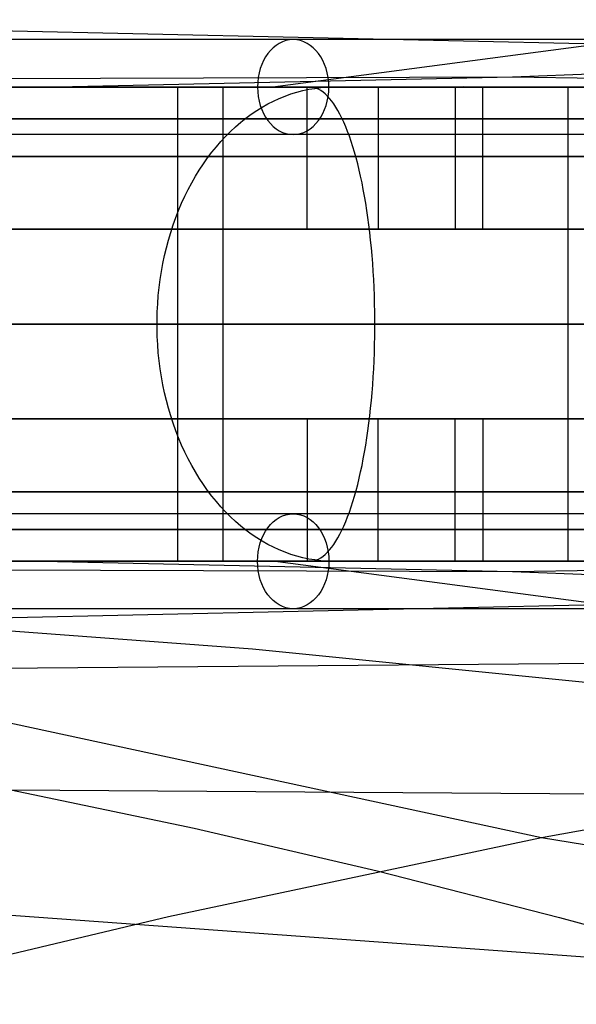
# Model space of a CAD drawing. Extents: x -3378 to 3007, y -425 to 173.
# Tile 29 of 256: x -3158 to -3123, y -369 to -307. Entities that reach past the tile are written whole.
import ezdxf

# ---------------------------------------------------------------- set-up
doc = ezdxf.new("R2010")
doc.units = 0
doc.layers.add('PREDEFINITO', color=7, linetype='CONTINUOUS')

msp = doc.modelspace()

# ---------------------------------------------------------------- linework, layer by layer
at = {"layer": 'PREDEFINITO'}
for p, q in [((-2989.634, -290.994, 1736.282), (-3142.137, -310.998, 1399.878)), ((-3167.441, -307.243, 2531.204), (-2999.429, -311.002, 2909.972)), ((-3126.962, -310.357, 2751.302), (-3079.677, -308.583, 2731.239)), ((-3322.506, -311.004, 2294.478), (-3126.962, -310.357, 2751.302)), ((-3156.725, -311.005, 2764.504), (-3126.962, -310.357, 2751.302)), ((-3126.962, -310.357, 2751.302), (-3087.691, -310.998, 2838.86)), ((-3163.051, -311.004, 2756.574), (-3152.941, -311.006, 2769.144)), ((-3145.631, -310.999, 1398.886), (-3161.291, -311.001, 1394.66)), ((-3155.933, -311.001, 2764.57), (-3148.17, -311.001, 2758.268)), ((-3152.941, -311.006, 2769.144), (-3142.56, -311.006, 2781.493)), ((-3148.17, -311.001, 2758.268), (-3148.17, -341.001, 2758.268)), ((-3130.067, -310.997, 1403.451), (-3145.631, -310.999, 1398.886)), ((-3145.309, -311.001, 1408.371), (-3145.309, -341.001, 1408.371)), ((-3142.558, -311.001, 1398.758), (-3145.309, -311.001, 1408.371)), ((-3142.56, -311.006, 2781.493), (-3131.91, -311.006, 2793.62)), ((-3141.361, -311.57, 2803.266), (-3140.989, -311.437, 2802.931)), ((-3140.989, -311.437, 2802.931), (-3140.615, -311.322, 2802.593)), ((-3139.806, -311.001, 1389.143), (-3140.907, -311.001, 1392.989)), ((-3140.615, -311.322, 2802.593), (-3140.237, -311.224, 2802.252)), ((-3140.237, -311.224, 2802.252), (-3139.857, -311.144, 2801.91)), ((-3139.958, -320.001, 2792.692), (-3139.958, -311.001, 2792.692)), ((-3139.857, -311.144, 2801.91), (-3139.475, -311.082, 2801.566)), ((-3139.664, -311.01, 1388.646), (-3139.806, -311.001, 1389.143)), ((-3139.521, -311.037, 1388.149), (-3139.664, -311.01, 1388.646)), ((-3139.379, -311.082, 1387.653), (-3139.521, -311.037, 1388.149)), ((-3139.475, -311.082, 2801.566), (-3139.092, -311.037, 2801.22)), ((-3139.238, -311.144, 1387.158), (-3139.379, -311.082, 1387.653)), ((-3139.097, -311.224, 1386.667), (-3139.238, -311.144, 1387.158)), ((-3138.957, -311.322, 1386.178), (-3139.097, -311.224, 1386.667)), ((-3139.092, -311.037, 2801.22), (-3138.708, -311.01, 2800.874)), ((-3138.818, -311.437, 1385.692), (-3138.957, -311.322, 1386.178)), ((-3138.681, -311.57, 1385.211), (-3138.818, -311.437, 1385.692)), ((-3138.708, -311.01, 2800.874), (-3138.323, -311.001, 2800.527)), ((-3138.323, -311.001, 2800.527), (-3135.352, -311.001, 2797.849)), ((-3135.464, -311.001, 2788.715), (-3135.464, -320.001, 2788.715)), ((-3131.91, -311.006, 2793.62), (-3120.999, -311.004, 2805.513)), ((-3130.895, -311.001, 2793.831), (-3123.468, -311.001, 2787.136)), ((-3130.594, -311.001, 1402.291), (-3130.594, -320.001, 1402.291)), ((-3114.603, -310.998, 1408.356), (-3130.067, -310.997, 1403.451)), ((-3128.846, -320.001, 1396.55), (-3128.846, -311.001, 1396.55)), ((-3123.468, -311.001, 2787.136), (-3123.468, -341.001, 2787.136)), ((-3142.808, -312.27, 2804.57), (-3142.453, -312.07, 2804.25)), ((-3142.453, -312.07, 2804.25), (-3142.094, -311.886, 2803.926)), ((-3142.094, -311.886, 2803.926), (-3141.729, -311.72, 2803.598)), ((-3141.729, -311.72, 2803.598), (-3141.361, -311.57, 2803.266)), ((-3138.544, -311.72, 1384.735), (-3138.681, -311.57, 1385.211)), ((-3138.409, -311.886, 1384.263), (-3138.544, -311.72, 1384.735)), ((-3138.276, -312.07, 1383.798), (-3138.409, -311.886, 1384.263)), ((-3138.145, -312.27, 1383.339), (-3138.276, -312.07, 1383.798)), ((-3143.501, -312.719, 2805.195), (-3143.157, -312.487, 2804.885)), ((-3143.157, -312.487, 2804.885), (-3142.808, -312.27, 2804.57)), ((-3138.015, -312.487, 1382.886), (-3138.145, -312.27, 1383.339)), ((-3137.888, -312.719, 1382.442), (-3138.015, -312.487, 1382.886)), ((-3144.493, -313.511, 2806.089), (-3144.169, -313.232, 2805.797)), ((-3144.169, -313.232, 2805.797), (-3143.838, -312.968, 2805.499)), ((-3143.838, -312.968, 2805.499), (-3143.501, -312.719, 2805.195)), ((-3137.763, -312.968, 1382.005), (-3137.888, -312.719, 1382.442)), ((-3137.641, -313.232, 1381.577), (-3137.763, -312.968, 1382.005)), ((-3137.521, -313.511, 1381.157), (-3137.641, -313.232, 1381.577)), ((-3145.118, -314.114, 2806.653), (-3144.809, -313.805, 2806.375)), ((-3144.809, -313.805, 2806.375), (-3144.493, -313.511, 2806.089)), ((-3137.403, -313.805, 1380.748), (-3137.521, -313.511, 1381.157)), ((-3137.289, -314.114, 1380.348), (-3137.403, -313.805, 1380.748)), ((-3145.711, -314.774, 2807.187), (-3145.419, -314.437, 2806.924)), ((-3145.419, -314.437, 2806.924), (-3145.118, -314.114, 2806.653)), ((-3137.177, -314.437, 1379.959), (-3137.289, -314.114, 1380.348)), ((-3137.069, -314.774, 1379.581), (-3137.177, -314.437, 1379.959)), ((-3146.269, -315.487, 2807.69), (-3145.995, -315.124, 2807.443)), ((-3145.995, -315.124, 2807.443), (-3145.711, -314.774, 2807.187)), ((-3136.964, -315.124, 1379.214), (-3137.069, -314.774, 1379.581)), ((-3136.863, -315.487, 1378.859), (-3136.964, -315.124, 1379.214)), ((-3146.534, -315.862, 2807.929), (-3146.269, -315.487, 2807.69)), ((-3136.764, -315.862, 1378.516), (-3136.863, -315.487, 1378.859)), ((-3147.034, -316.649, 2808.38), (-3146.789, -316.25, 2808.159)), ((-3146.789, -316.25, 2808.159), (-3146.534, -315.862, 2807.929)), ((-3136.67, -316.25, 1378.186), (-3136.764, -315.862, 1378.516)), ((-3136.579, -316.649, 1377.869), (-3136.67, -316.25, 1378.186)), ((-3147.492, -317.48, 2808.793), (-3147.268, -317.059, 2808.591)), ((-3147.268, -317.059, 2808.591), (-3147.034, -316.649, 2808.38)), ((-3136.492, -317.059, 1377.565), (-3136.579, -316.649, 1377.869)), ((-3136.409, -317.48, 1377.275), (-3136.492, -317.059, 1377.565)), ((-3147.705, -317.912, 2808.985), (-3147.492, -317.48, 2808.793)), ((-3136.331, -317.912, 1377), (-3136.409, -317.48, 1377.275)), ((-3147.907, -318.352, 2809.167), (-3147.705, -317.912, 2808.985)), ((-3136.256, -318.352, 1376.738), (-3136.331, -317.912, 1377)), ((-3148.276, -319.261, 2809.5), (-3148.097, -318.802, 2809.339)), ((-3148.097, -318.802, 2809.339), (-3147.907, -318.352, 2809.167)), ((-3136.185, -318.802, 1376.492), (-3136.256, -318.352, 1376.738)), ((-3136.119, -319.261, 1376.261), (-3136.185, -318.802, 1376.492)), ((-3148.443, -319.727, 2809.65), (-3148.276, -319.261, 2809.5)), ((-3136.057, -319.727, 1376.045), (-3136.119, -319.261, 1376.261)), ((-3148.598, -320.201, 2809.79), (-3148.443, -319.727, 2809.65)), ((-3135.464, -320.001, 2788.715), (-3139.958, -320.001, 2792.692)), ((-3136, -320.201, 1375.844), (-3136.057, -319.727, 1376.045)), ((-3130.594, -320.001, 1402.291), (-3128.846, -320.001, 1396.55)), ((-3148.871, -321.17, 2810.036), (-3148.74, -320.682, 2809.918)), ((-3148.74, -320.682, 2809.918), (-3148.598, -320.201, 2809.79)), ((-3135.947, -320.682, 1375.66), (-3136, -320.201, 1375.844)), ((-3135.899, -321.17, 1375.491), (-3135.947, -320.682, 1375.66)), ((-3148.988, -321.663, 2810.142), (-3148.871, -321.17, 2810.036)), ((-3135.855, -321.663, 1375.339), (-3135.899, -321.17, 1375.491)), ((-3149.093, -322.161, 2810.236), (-3148.988, -321.663, 2810.142)), ((-3135.816, -322.161, 1375.203), (-3135.855, -321.663, 1375.339)), ((-3149.264, -323.17, 2810.39), (-3149.185, -322.663, 2810.319)), ((-3149.185, -322.663, 2810.319), (-3149.093, -322.161, 2810.236)), ((-3135.782, -322.663, 1375.084), (-3135.816, -322.161, 1375.203)), ((-3135.753, -323.17, 1374.982), (-3135.782, -322.663, 1375.084)), ((-3149.33, -323.68, 2810.45), (-3149.264, -323.17, 2810.39)), ((-3135.729, -323.68, 1374.896), (-3135.753, -323.17, 1374.982)), ((-3149.383, -324.193, 2810.498), (-3149.33, -323.68, 2810.45)), ((-3135.709, -324.193, 1374.828), (-3135.729, -323.68, 1374.896)), ((-3149.423, -324.708, 2810.533), (-3149.383, -324.193, 2810.498)), ((-3135.694, -324.708, 1374.776), (-3135.709, -324.193, 1374.828)), ((-3149.449, -325.225, 2810.557), (-3149.423, -324.708, 2810.533)), ((-3135.684, -325.225, 1374.742), (-3135.694, -324.708, 1374.776)), ((-3149.463, -325.742, 2810.569), (-3149.449, -325.225, 2810.557)), ((-3149.463, -326.26, 2810.569), (-3149.463, -325.742, 2810.569)), ((-3135.679, -325.742, 1374.725), (-3135.684, -325.225, 1374.742)), ((-3135.679, -326.26, 1374.725), (-3135.679, -325.742, 1374.725)), ((-3149.449, -326.778, 2810.557), (-3149.463, -326.26, 2810.569)), ((-3135.684, -326.778, 1374.742), (-3135.679, -326.26, 1374.725)), ((-3149.423, -327.294, 2810.533), (-3149.449, -326.778, 2810.557)), ((-3135.694, -327.294, 1374.776), (-3135.684, -326.778, 1374.742)), ((-3149.383, -327.809, 2810.498), (-3149.423, -327.294, 2810.533)), ((-3135.709, -327.809, 1374.828), (-3135.694, -327.294, 1374.776)), ((-3149.33, -328.322, 2810.45), (-3149.383, -327.809, 2810.498)), ((-3135.729, -328.322, 1374.896), (-3135.709, -327.809, 1374.828)), ((-3149.264, -328.832, 2810.39), (-3149.33, -328.322, 2810.45)), ((-3149.185, -329.339, 2810.319), (-3149.264, -328.832, 2810.39)), ((-3135.782, -329.339, 1375.084), (-3135.753, -328.832, 1374.982)), ((-3135.753, -328.832, 1374.982), (-3135.729, -328.322, 1374.896)), ((-3149.093, -329.842, 2810.236), (-3149.185, -329.339, 2810.319)), ((-3135.816, -329.842, 1375.203), (-3135.782, -329.339, 1375.084)), ((-3148.988, -330.34, 2810.142), (-3149.093, -329.842, 2810.236)), ((-3135.855, -330.34, 1375.339), (-3135.816, -329.842, 1375.203)), ((-3148.871, -330.833, 2810.036), (-3148.988, -330.34, 2810.142)), ((-3135.899, -330.833, 1375.491), (-3135.855, -330.34, 1375.339)), ((-3148.74, -331.32, 2809.918), (-3148.871, -330.833, 2810.036)), ((-3148.598, -331.801, 2809.79), (-3148.74, -331.32, 2809.918)), ((-3136, -331.801, 1375.844), (-3135.947, -331.32, 1375.66)), ((-3135.947, -331.32, 1375.66), (-3135.899, -330.833, 1375.491)), ((-3148.443, -332.275, 2809.65), (-3148.598, -331.801, 2809.79)), ((-3135.464, -332.001, 2788.715), (-3139.958, -332.001, 2792.692)), ((-3139.958, -332.001, 2792.692), (-3139.958, -341.001, 2792.692)), ((-3136.057, -332.275, 1376.045), (-3136, -331.801, 1375.844)), ((-3135.464, -341.001, 2788.715), (-3135.464, -332.001, 2788.715)), ((-3130.594, -332.001, 1402.291), (-3128.846, -332.001, 1396.55)), ((-3130.594, -341.001, 1402.291), (-3130.594, -332.001, 1402.291)), ((-3128.846, -332.001, 1396.55), (-3128.846, -341.001, 1396.55)), ((-3148.276, -332.742, 2809.5), (-3148.443, -332.275, 2809.65)), ((-3136.119, -332.742, 1376.261), (-3136.057, -332.275, 1376.045)), ((-3148.097, -333.2, 2809.339), (-3148.276, -332.742, 2809.5)), ((-3147.907, -333.65, 2809.167), (-3148.097, -333.2, 2809.339)), ((-3136.256, -333.65, 1376.738), (-3136.185, -333.2, 1376.492)), ((-3136.185, -333.2, 1376.492), (-3136.119, -332.742, 1376.261)), ((-3147.705, -334.091, 2808.985), (-3147.907, -333.65, 2809.167)), ((-3136.331, -334.091, 1377), (-3136.256, -333.65, 1376.738)), ((-3147.492, -334.522, 2808.793), (-3147.705, -334.091, 2808.985)), ((-3136.409, -334.522, 1377.275), (-3136.331, -334.091, 1377)), ((-3147.268, -334.943, 2808.591), (-3147.492, -334.522, 2808.793)), ((-3147.034, -335.354, 2808.38), (-3147.268, -334.943, 2808.591)), ((-3136.579, -335.354, 1377.869), (-3136.492, -334.943, 1377.565)), ((-3136.492, -334.943, 1377.565), (-3136.409, -334.522, 1377.275)), ((-3146.789, -335.753, 2808.159), (-3147.034, -335.354, 2808.38)), ((-3146.534, -336.14, 2807.929), (-3146.789, -335.753, 2808.159)), ((-3136.764, -336.14, 1378.516), (-3136.67, -335.753, 1378.186)), ((-3136.67, -335.753, 1378.186), (-3136.579, -335.354, 1377.869)), ((-3146.269, -336.516, 2807.69), (-3146.534, -336.14, 2807.929)), ((-3136.863, -336.516, 1378.859), (-3136.764, -336.14, 1378.516)), ((-3145.995, -336.879, 2807.443), (-3146.269, -336.516, 2807.69)), ((-3145.711, -337.229, 2807.187), (-3145.995, -336.879, 2807.443)), ((-3137.069, -337.229, 1379.581), (-3136.964, -336.879, 1379.214)), ((-3136.964, -336.879, 1379.214), (-3136.863, -336.516, 1378.859)), ((-3145.419, -337.566, 2806.924), (-3145.711, -337.229, 2807.187)), ((-3145.118, -337.888, 2806.653), (-3145.419, -337.566, 2806.924)), ((-3137.289, -337.888, 1380.348), (-3137.177, -337.566, 1379.959)), ((-3137.177, -337.566, 1379.959), (-3137.069, -337.229, 1379.581)), ((-3144.809, -338.197, 2806.375), (-3145.118, -337.888, 2806.653)), ((-3144.493, -338.491, 2806.089), (-3144.809, -338.197, 2806.375)), ((-3137.521, -338.491, 1381.157), (-3137.403, -338.197, 1380.748)), ((-3137.403, -338.197, 1380.748), (-3137.289, -337.888, 1380.348)), ((-3144.169, -338.771, 2805.797), (-3144.493, -338.491, 2806.089)), ((-3143.838, -339.035, 2805.499), (-3144.169, -338.771, 2805.797)), ((-3137.763, -339.035, 1382.005), (-3137.641, -338.771, 1381.577)), ((-3137.641, -338.771, 1381.577), (-3137.521, -338.491, 1381.157)), ((-3143.501, -339.283, 2805.195), (-3143.838, -339.035, 2805.499)), ((-3143.157, -339.516, 2804.885), (-3143.501, -339.283, 2805.195)), ((-3138.015, -339.516, 1382.886), (-3137.888, -339.283, 1382.442)), ((-3137.888, -339.283, 1382.442), (-3137.763, -339.035, 1382.005)), ((-3142.808, -339.732, 2804.57), (-3143.157, -339.516, 2804.885)), ((-3142.453, -339.933, 2804.25), (-3142.808, -339.732, 2804.57)), ((-3142.094, -340.116, 2803.926), (-3142.453, -339.933, 2804.25)), ((-3138.409, -340.116, 1384.263), (-3138.276, -339.933, 1383.798)), ((-3138.276, -339.933, 1383.798), (-3138.145, -339.732, 1383.339)), ((-3138.145, -339.732, 1383.339), (-3138.015, -339.516, 1382.886)), ((-3141.729, -340.283, 2803.598), (-3142.094, -340.116, 2803.926)), ((-3141.361, -340.433, 2803.266), (-3141.729, -340.283, 2803.598)), ((-3140.989, -340.565, 2802.931), (-3141.361, -340.433, 2803.266)), ((-3140.615, -340.681, 2802.593), (-3140.989, -340.565, 2802.931)), ((-3140.237, -340.778, 2802.252), (-3140.615, -340.681, 2802.593)), ((-3139.097, -340.778, 1386.667), (-3138.957, -340.681, 1386.178)), ((-3138.957, -340.681, 1386.178), (-3138.818, -340.565, 1385.692)), ((-3138.818, -340.565, 1385.692), (-3138.681, -340.433, 1385.211)), ((-3138.681, -340.433, 1385.211), (-3138.544, -340.283, 1384.735)), ((-3138.544, -340.283, 1384.735), (-3138.409, -340.116, 1384.263)), ((-3322.506, -340.999, 2294.478), (-3126.962, -341.646, 2751.302)), ((-3125.13, -358.505, 1559.869), (-3206.166, -341.004, 1384.539)), ((-3167.441, -344.76, 2531.204), (-2999.429, -341.001, 2909.972)), ((-3163.051, -340.999, 2756.574), (-3152.941, -340.997, 2769.144)), ((-3145.631, -341.004, 1398.886), (-3161.291, -341.001, 1394.66)), ((-3156.725, -340.997, 2764.504), (-3126.962, -341.646, 2751.302)), ((-3148.17, -341.001, 2758.268), (-3155.933, -341.001, 2764.57)), ((-3152.941, -340.997, 2769.144), (-3142.56, -340.996, 2781.493)), ((-3130.067, -341.005, 1403.451), (-3145.631, -341.004, 1398.886)), ((-3145.309, -341.001, 1408.371), (-3142.558, -341.001, 1398.758)), ((-3142.56, -340.996, 2781.493), (-3131.91, -340.997, 2793.62)), ((-2989.634, -361.009, 1736.282), (-3142.137, -341.004, 1399.878)), ((-3140.907, -341.001, 1392.989), (-3139.806, -341.001, 1389.143)), ((-3139.857, -340.859, 2801.91), (-3140.237, -340.778, 2802.252)), ((-3139.475, -340.921, 2801.566), (-3139.857, -340.859, 2801.91)), ((-3139.806, -341.001, 1389.143), (-3139.664, -340.992, 1388.646)), ((-3139.664, -340.992, 1388.646), (-3139.521, -340.966, 1388.149)), ((-3139.521, -340.966, 1388.149), (-3139.379, -340.921, 1387.653)), ((-3139.092, -340.966, 2801.22), (-3139.475, -340.921, 2801.566)), ((-3139.379, -340.921, 1387.653), (-3139.238, -340.859, 1387.158)), ((-3139.238, -340.859, 1387.158), (-3139.097, -340.778, 1386.667)), ((-3138.708, -340.992, 2800.874), (-3139.092, -340.966, 2801.22)), ((-3138.323, -341.001, 2800.527), (-3138.708, -340.992, 2800.874)), ((-3135.352, -341.001, 2797.849), (-3138.323, -341.001, 2800.527)), ((-3131.91, -340.997, 2793.62), (-3120.999, -340.998, 2805.513)), ((-3123.468, -341.001, 2787.136), (-3130.895, -341.001, 2793.831)), ((-3114.603, -341.005, 1408.356), (-3130.067, -341.005, 1403.451)), ((-3126.962, -341.646, 2751.302), (-3087.691, -341.004, 2838.86)), ((-3126.962, -341.646, 2751.302), (-3079.677, -343.42, 2731.239)), ((-3167.441, -344.76, 2531.204), (-3143.425, -346.548, 2521.302)), ((-3205.478, -348.121, 2309.743), (-3031.505, -346.734, 2712.141)), ((-3143.425, -346.548, 2521.302), (-3119.393, -348.952, 2511.617)), ((-3101.399, -354.219, 1550.276), (-3125.13, -358.505, 1559.869)), ((-3158.728, -355.459, 2289.64), (-3071.545, -356.071, 2492.788)), ((-3158.728, -355.459, 2289.64), (-3147.111, -357.892, 2284.651)), ((-3147.111, -357.892, 2284.651), (-3135.53, -360.582, 2279.673)), ((-3125.13, -358.505, 1559.869), (-3148.748, -363.499, 1569.731)), ((-3036.497, -372.971, 1755.612), (-3125.13, -358.505, 1559.869)), ((-3198.413, -360.514, 2065.648), (-3112.477, -366.736, 2269.753)), ((-3135.53, -360.582, 2279.673), (-3123.985, -363.53, 2274.708)), ((-3148.748, -363.499, 1569.731), (-3171.99, -369.031, 1579.979)), ((-3123.985, -363.53, 2274.708), (-3112.477, -366.736, 2269.753))]:
    msp.add_line(p, q, dxfattribs=at)
at = {"layer": 'PREDEFINITO', "extrusion": (-0.657936, -2.77559e-07, -0.753073)}
msp.add_circle((311, 4199.706, -33.193), 3, dxfattribs=at)
at = {"layer": 'PREDEFINITO', "extrusion": (0.657936, 2.77559e-07, 0.753073)}
msp.add_circle((-341, 4199.706, 33.193), 3, dxfattribs=at)
at = {"layer": 'PREDEFINITO', "extrusion": (4.21863e-07, -1, 1.01953e-15)}
for centre in [(-2577.55, 2296, 308), (-2577.55, 2296, 338)]:
    msp.add_arc(centre, 747.999, 91.923078, 180.000014, dxfattribs=at)
at = {"layer": 'PREDEFINITO', "extrusion": (-4.21863e-07, 1, -1.1637e-15)}
msp.add_arc((3347.549, 2116, -308), 747.999, 179.999975, 268.076932, dxfattribs=at)
at = {"layer": 'PREDEFINITO', "extrusion": (2.97209e-08, -1, -9.05094e-16)}
msp.add_arc((-3347.55, 2115, 311.001), 755, 271.138407, 359.999998, dxfattribs=at)
at = {"layer": 'PREDEFINITO', "extrusion": (2.97209e-08, -1, 8.01621e-16)}
msp.add_arc((-2577.549, 2295, 311.001), 755, 91.138411, 179.999994, dxfattribs=at)
at = {"layer": 'PREDEFINITO', "extrusion": (2.97209e-08, -1, 1.09608e-15)}
msp.add_arc((-3347.55, 2115, 311.001), 751, 271.449718, 359.999998, dxfattribs=at)
at = {"layer": 'PREDEFINITO', "extrusion": (2.97209e-08, -1, 8.67868e-16)}
msp.add_arc((-2577.549, 2295, 311.001), 751, 91.449717, 179.999999, dxfattribs=at)
at = {"layer": 'PREDEFINITO', "extrusion": (4.21863e-07, -1, 1.63185e-15)}
msp.add_arc((-2577.55, 2296, 311), 750.999, 91.923078, 180.000014, dxfattribs=at)
at = {"layer": 'PREDEFINITO', "extrusion": (-2.97209e-08, 1, -2.54236e-16)}
msp.add_arc((3347.55, 2115, -311.001), 744.999, 180.000002, 268.076906, dxfattribs=at)
at = {"layer": 'PREDEFINITO', "extrusion": (-2.97209e-08, 1, -6.09296e-17)}
msp.add_arc((2577.549, 2295, -311.001), 744.999, 360, 88.076908, dxfattribs=at)
at = {"layer": 'PREDEFINITO', "extrusion": (4.21863e-07, -1, 2.1415e-17)}
msp.add_arc((-2577.55, 2296, 311), 744.999, 91.923078, 180.000014, dxfattribs=at)
at = {"layer": 'PREDEFINITO', "extrusion": (-4.21863e-07, 1, -4.12786e-16)}
msp.add_arc((3347.549, 2116, -311), 744.999, 179.999975, 268.076932, dxfattribs=at)
at = {"layer": 'PREDEFINITO', "extrusion": (-4.21863e-07, 1, 5.89184e-16)}
msp.add_arc((3347.549, 2116, -311), 750.999, 179.999975, 268.076932, dxfattribs=at)
at = {"layer": 'PREDEFINITO', "extrusion": (2.97209e-08, -1, 8.86255e-16)}
msp.add_arc((-3347.549, 2115, 311.001), 735, 272.729396, 0.000003, dxfattribs=at)
at = {"layer": 'PREDEFINITO', "extrusion": (2.97209e-08, -1, -1.28419e-16)}
msp.add_arc((-2577.55, 2295, 311.001), 735, 92.729402, 179.999996, dxfattribs=at)
at = {"layer": 'PREDEFINITO', "extrusion": (2.97209e-08, -1, -7.56415e-16)}
msp.add_arc((-3347.55, 2115, 313.001), 751, 271.449718, 359.999998, dxfattribs=at)
at = {"layer": 'PREDEFINITO', "extrusion": (2.97209e-08, -1, 2.53412e-16)}
msp.add_arc((-2577.549, 2295, 313.001), 751, 91.449718, 179.999999, dxfattribs=at)
at = {"layer": 'PREDEFINITO', "extrusion": (2.97209e-08, -1, -4.32057e-16)}
msp.add_arc((-3347.55, 2115, 313.001), 744.999, 271.923096, 359.999997, dxfattribs=at)
at = {"layer": 'PREDEFINITO', "extrusion": (2.97209e-08, -1, -8.06199e-16)}
msp.add_arc((-2577.549, 2295, 313.001), 744.999, 91.923094, 180, dxfattribs=at)
at = {"layer": 'PREDEFINITO', "extrusion": (4.21863e-07, -1, 1.91122e-15)}
msp.add_arc((-2577.55, 2296, 314), 747.999, 91.923078, 180.000014, dxfattribs=at)
at = {"layer": 'PREDEFINITO', "extrusion": (-4.21863e-07, 1, -7.09288e-16)}
msp.add_arc((3347.549, 2116, -314), 747.999, 179.999975, 268.076932, dxfattribs=at)
at = {"layer": 'PREDEFINITO', "extrusion": (2.97209e-08, -1, 2.90228e-17)}
msp.add_arc((-3347.55, 2115, 315.395), 765.607, 270.328796, 359.999998, dxfattribs=at)
at = {"layer": 'PREDEFINITO', "extrusion": (2.97209e-08, -1, -2.04601e-16)}
msp.add_arc((-2577.549, 2295, 315.395), 765.607, 90.328797, 179.999997, dxfattribs=at)
at = {"layer": 'PREDEFINITO', "extrusion": (2.97209e-08, -1, -9.73261e-16)}
msp.add_arc((-3347.55, 2115, 320.001), 751, 271.449718, 359.999998, dxfattribs=at)
at = {"layer": 'PREDEFINITO', "extrusion": (2.97209e-08, -1, 3.65683e-17)}
msp.add_arc((-2577.549, 2295, 320.001), 751, 91.449718, 179.999999, dxfattribs=at)
at = {"layer": 'PREDEFINITO', "extrusion": (2.97209e-08, -1, -1.47975e-15)}
msp.add_arc((-3347.55, 2115, 320.001), 748, 271.685444, 359.999998, dxfattribs=at)
at = {"layer": 'PREDEFINITO', "extrusion": (2.97209e-08, -1, -1.58562e-16)}
msp.add_arc((-2577.549, 2295, 320.001), 748, 91.685443, 179.999999, dxfattribs=at)
at = {"layer": 'PREDEFINITO', "extrusion": (2.97209e-08, -1, -7.47677e-16)}
msp.add_arc((-3347.55, 2115, 320.001), 744.999, 271.923096, 359.999997, dxfattribs=at)
at = {"layer": 'PREDEFINITO', "extrusion": (2.97209e-08, -1, 6.55085e-16)}
msp.add_arc((-2577.549, 2295, 320.001), 744.999, 91.923094, 180, dxfattribs=at)
at = {"layer": 'PREDEFINITO', "extrusion": (2.97209e-08, -1, -3.03496e-16)}
msp.add_arc((-3347.55, 2115, 326.001), 770, 270, 0, dxfattribs=at)
at = {"layer": 'PREDEFINITO', "extrusion": (2.97209e-08, -1, 3.84815e-16)}
msp.add_arc((-2577.55, 2295, 326.001), 770, 90, 180, dxfattribs=at)
at = {"layer": 'PREDEFINITO', "extrusion": (2.97209e-08, -1, 1.4365e-18)}
msp.add_arc((-3347.549, 2115, 326.001), 735, 272.729396, 0.000003, dxfattribs=at)
at = {"layer": 'PREDEFINITO', "extrusion": (2.97209e-08, -1, 8.73036e-18)}
msp.add_arc((-2577.55, 2295, 326.001), 735, 92.729402, 179.999996, dxfattribs=at)
at = {"layer": 'PREDEFINITO', "extrusion": (2.97209e-08, -1, -1.22048e-17)}
msp.add_arc((-3347.55, 2115, 332.001), 751, 271.449718, 359.999998, dxfattribs=at)
at = {"layer": 'PREDEFINITO', "extrusion": (2.97209e-08, -1, 9.97622e-16)}
msp.add_arc((-2577.549, 2295, 332.001), 751, 91.449718, 179.999999, dxfattribs=at)
at = {"layer": 'PREDEFINITO', "extrusion": (2.97209e-08, -1, 4.72024e-16)}
msp.add_arc((-3347.55, 2115, 332.001), 748, 271.685444, 359.999998, dxfattribs=at)
at = {"layer": 'PREDEFINITO', "extrusion": (2.97209e-08, -1, 2.94403e-16)}
msp.add_arc((-2577.549, 2295, 332.001), 748, 91.685443, 179.999999, dxfattribs=at)
at = {"layer": 'PREDEFINITO', "extrusion": (2.97209e-08, -1, 5.28467e-16)}
msp.add_arc((-3347.55, 2115, 332.001), 744.999, 271.923096, 359.999997, dxfattribs=at)
at = {"layer": 'PREDEFINITO', "extrusion": (2.97209e-08, -1, -6.17532e-16)}
msp.add_arc((-2577.549, 2295, 332.001), 744.999, 91.923094, 180, dxfattribs=at)
at = {"layer": 'PREDEFINITO', "extrusion": (2.97209e-08, -1, -1.41226e-15)}
msp.add_arc((-3347.55, 2115, 336.608), 765.607, 270.328796, 359.999998, dxfattribs=at)
at = {"layer": 'PREDEFINITO', "extrusion": (2.97209e-08, -1, 4.91802e-16)}
msp.add_arc((-2577.549, 2295, 336.608), 765.607, 90.328797, 179.999997, dxfattribs=at)
at = {"layer": 'PREDEFINITO', "extrusion": (-4.21863e-07, 1, -5.5211e-16)}
msp.add_arc((3347.549, 2116, -338), 747.999, 179.999975, 268.076932, dxfattribs=at)
at = {"layer": 'PREDEFINITO', "extrusion": (2.97209e-08, -1, 4.60949e-16)}
msp.add_arc((-3347.55, 2115, 339.001), 751, 271.449718, 359.999998, dxfattribs=at)
at = {"layer": 'PREDEFINITO', "extrusion": (2.97209e-08, -1, 2.76832e-16)}
msp.add_arc((-2577.549, 2295, 339.001), 751, 91.449718, 179.999999, dxfattribs=at)
at = {"layer": 'PREDEFINITO', "extrusion": (2.97209e-08, -1, 2.12848e-16)}
msp.add_arc((-3347.55, 2115, 339.001), 744.999, 271.923096, 359.999997, dxfattribs=at)
at = {"layer": 'PREDEFINITO', "extrusion": (2.97209e-08, -1, -1.06412e-16)}
msp.add_arc((-2577.549, 2295, 339.001), 744.999, 91.923094, 180, dxfattribs=at)
at = {"layer": 'PREDEFINITO', "extrusion": (2.97209e-08, -1, -4.65558e-16)}
msp.add_arc((-3347.55, 2115, 341.001), 755, 271.138407, 359.999998, dxfattribs=at)
at = {"layer": 'PREDEFINITO', "extrusion": (2.97209e-08, -1, -2.48941e-16)}
msp.add_arc((-2577.549, 2295, 341.001), 755, 91.138411, 179.999994, dxfattribs=at)
at = {"layer": 'PREDEFINITO', "extrusion": (2.97209e-08, -1, 1.65814e-16)}
msp.add_arc((-3347.55, 2115, 341.001), 751, 271.449718, 359.999998, dxfattribs=at)
at = {"layer": 'PREDEFINITO', "extrusion": (2.97209e-08, -1, 2.32079e-16)}
msp.add_arc((-2577.549, 2295, 341.001), 751, 91.449717, 179.999999, dxfattribs=at)
at = {"layer": 'PREDEFINITO', "extrusion": (4.21863e-07, -1, 1.60124e-15)}
msp.add_arc((-2577.55, 2296, 341), 750.999, 91.923078, 180.000014, dxfattribs=at)
at = {"layer": 'PREDEFINITO', "extrusion": (-2.97209e-08, 1, -6.93284e-16)}
msp.add_arc((3347.55, 2115, -341.001), 744.999, 180.000002, 268.076906, dxfattribs=at)
at = {"layer": 'PREDEFINITO', "extrusion": (-2.97209e-08, 1, 6.45687e-16)}
msp.add_arc((2577.549, 2295, -341.001), 744.999, 360, 88.076908, dxfattribs=at)
at = {"layer": 'PREDEFINITO', "extrusion": (-4.21863e-07, 1, 1.17545e-15)}
msp.add_arc((3347.549, 2116, -341), 744.999, 179.999975, 268.076932, dxfattribs=at)
at = {"layer": 'PREDEFINITO', "extrusion": (4.21863e-07, -1, 5.56557e-16)}
msp.add_arc((-2577.55, 2296, 341), 744.999, 91.923078, 180.000014, dxfattribs=at)
at = {"layer": 'PREDEFINITO', "extrusion": (-4.21863e-07, 1, -2.37727e-16)}
msp.add_arc((3347.549, 2116, -341), 750.999, 179.999975, 268.076932, dxfattribs=at)
at = {"layer": 'PREDEFINITO', "extrusion": (2.97209e-08, -1, -1.10637e-16)}
msp.add_arc((-3347.549, 2115, 341.001), 735, 272.729396, 0.000003, dxfattribs=at)
at = {"layer": 'PREDEFINITO', "extrusion": (2.97209e-08, -1, -3.21605e-16)}
msp.add_arc((-2577.55, 2295, 341.001), 735, 92.729402, 179.999996, dxfattribs=at)
at = {"layer": 'PREDEFINITO', "extrusion": (4.21863e-07, -1, 1.2689e-15)}
msp.add_arc((-2577.55, 2296, 344), 747.999, 91.923078, 180.000014, dxfattribs=at)
at = {"layer": 'PREDEFINITO', "extrusion": (-4.21863e-07, 1, -5.21378e-16)}
msp.add_arc((3347.549, 2116, -344), 747.999, 179.999975, 268.076932, dxfattribs=at)

doc.saveas('drawing.dxf')
